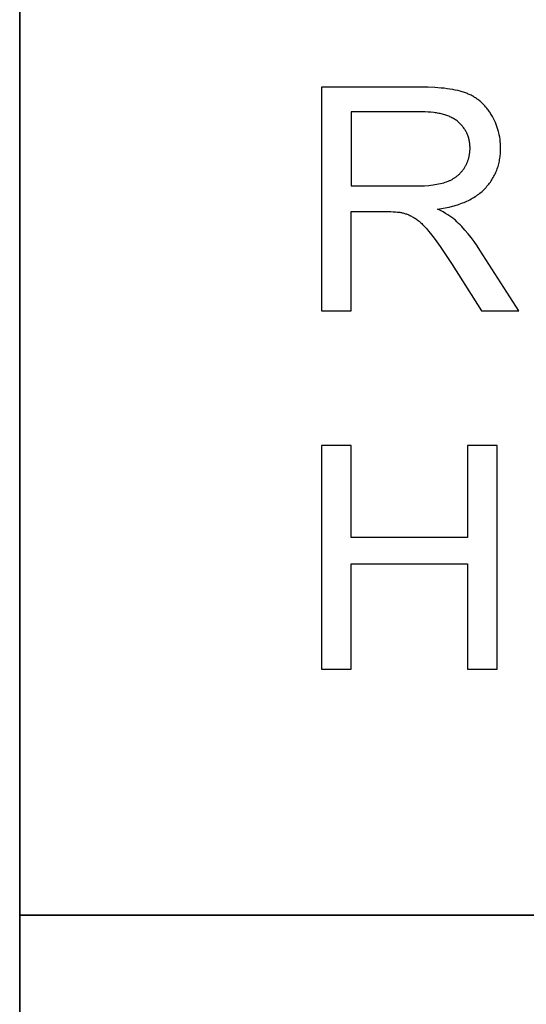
# Model space of a CAD drawing. Header units: millimetres. Extents: x -7950 to -6950, y 4408 to 5408.
# Tile 37 of 111: x -7144 to -7131, y 4455 to 4478. Entities that reach past the tile are written whole.
import ezdxf

# ---------------------------------------------------------------- set-up
doc = ezdxf.new("R2010")
doc.units = ezdxf.units.MM
doc.layers.add('SHOW Mini_Barndoor 002', color=7, linetype='Continuous', true_color=0x000000)

msp = doc.modelspace()

# ---------------------------------------------------------------- linework, layer by layer
at = {"layer": 'SHOW Mini_Barndoor 002', "color": 18, "lineweight": 35, "true_color": 0x000000}
msp.add_lwpolyline([(-6964.963, 4501.663), (-7143.505, 4501.663), (-7143.505, 4423.001), (-6964.963, 4423.001)], close=True, dxfattribs=at)
at = {"layer": 'SHOW Mini_Barndoor 002'}
for points in [[(-7133.978, 4476.668), (-7136.335, 4476.668)], [(-7136.335, 4476.668), (-7136.335, 4471.352)], [(-7133.582, 4473.77), (-7133.488, 4473.785), (-7133.397, 4473.801), (-7133.309, 4473.82), (-7133.225, 4473.841), (-7133.183, 4473.852), (-7133.143, 4473.864), (-7133.103, 4473.876), (-7133.065, 4473.889), (-7133.026, 4473.903), (-7132.989, 4473.917), (-7132.953, 4473.931), (-7132.917, 4473.946), (-7132.882, 4473.962), (-7132.848, 4473.978), (-7132.814, 4473.995), (-7132.782, 4474.012), (-7132.75, 4474.03), (-7132.719, 4474.049), (-7132.688, 4474.068), (-7132.659, 4474.087), (-7132.63, 4474.107), (-7132.602, 4474.128), (-7132.575, 4474.149), (-7132.549, 4474.171), (-7132.523, 4474.193), (-7132.498, 4474.216), (-7132.474, 4474.24), (-7132.451, 4474.264), (-7132.428, 4474.288), (-7132.407, 4474.313), (-7132.385, 4474.338), (-7132.365, 4474.363), (-7132.345, 4474.389), (-7132.326, 4474.415), (-7132.308, 4474.442), (-7132.291, 4474.469), (-7132.274, 4474.496), (-7132.258, 4474.523), (-7132.242, 4474.551), (-7132.228, 4474.58), (-7132.214, 4474.608), (-7132.201, 4474.637), (-7132.188, 4474.666), (-7132.176, 4474.696), (-7132.165, 4474.726), (-7132.155, 4474.756), (-7132.145, 4474.787), (-7132.136, 4474.818), (-7132.128, 4474.849), (-7132.12, 4474.881), (-7132.114, 4474.913), (-7132.108, 4474.946), (-7132.102, 4474.978), (-7132.098, 4475.011), (-7132.094, 4475.045), (-7132.09, 4475.079), (-7132.088, 4475.113), (-7132.086, 4475.147), (-7132.085, 4475.182), (-7132.085, 4475.217), (-7132.085, 4475.272), (-7132.088, 4475.326), (-7132.092, 4475.379), (-7132.098, 4475.432), (-7132.106, 4475.484), (-7132.116, 4475.536), (-7132.127, 4475.587), (-7132.133, 4475.612), (-7132.14, 4475.637), (-7132.147, 4475.662), (-7132.155, 4475.687), (-7132.163, 4475.712), (-7132.171, 4475.736), (-7132.18, 4475.76), (-7132.189, 4475.785), (-7132.199, 4475.809), (-7132.209, 4475.833), (-7132.22, 4475.857), (-7132.231, 4475.88), (-7132.254, 4475.927), (-7132.279, 4475.973), (-7132.306, 4476.019), (-7132.32, 4476.041), (-7132.334, 4476.063), (-7132.349, 4476.085), (-7132.363, 4476.106), (-7132.379, 4476.127), (-7132.394, 4476.147), (-7132.41, 4476.167), (-7132.426, 4476.186), (-7132.442, 4476.205), (-7132.459, 4476.224), (-7132.475, 4476.242), (-7132.493, 4476.26), (-7132.51, 4476.277), (-7132.528, 4476.294), (-7132.546, 4476.311), (-7132.564, 4476.327), (-7132.583, 4476.342), (-7132.602, 4476.357), (-7132.621, 4476.372), (-7132.64, 4476.386), (-7132.66, 4476.4), (-7132.68, 4476.414), (-7132.701, 4476.427), (-7132.721, 4476.439), (-7132.742, 4476.452), (-7132.763, 4476.463), (-7132.785, 4476.475), (-7132.807, 4476.485), (-7132.829, 4476.496), (-7132.851, 4476.506), (-7132.874, 4476.516), (-7132.897, 4476.525), (-7132.92, 4476.534), (-7132.945, 4476.542), (-7132.969, 4476.55), (-7132.995, 4476.558), (-7133.048, 4476.573), (-7133.103, 4476.587), (-7133.161, 4476.6), (-7133.222, 4476.612), (-7133.286, 4476.623), (-7133.352, 4476.632), (-7133.421, 4476.641), (-7133.492, 4476.648), (-7133.644, 4476.659), (-7133.805, 4476.666), (-7133.978, 4476.668)], [(-7133.949, 4476.08), (-7135.631, 4476.08)], [(-7135.631, 4476.08), (-7135.631, 4474.322)], [(-7134.119, 4474.322), (-7134.002, 4474.323), (-7133.891, 4474.328), (-7133.787, 4474.336), (-7133.737, 4474.341), (-7133.689, 4474.347), (-7133.643, 4474.353), (-7133.598, 4474.361), (-7133.555, 4474.369), (-7133.514, 4474.378), (-7133.474, 4474.387), (-7133.436, 4474.398), (-7133.4, 4474.409), (-7133.365, 4474.421), (-7133.331, 4474.434), (-7133.315, 4474.441), (-7133.299, 4474.448), (-7133.283, 4474.455), (-7133.267, 4474.463), (-7133.252, 4474.471), (-7133.237, 4474.479), (-7133.222, 4474.487), (-7133.208, 4474.495), (-7133.193, 4474.504), (-7133.179, 4474.513), (-7133.165, 4474.522), (-7133.152, 4474.532), (-7133.138, 4474.541), (-7133.125, 4474.551), (-7133.113, 4474.561), (-7133.1, 4474.571), (-7133.088, 4474.582), (-7133.076, 4474.593), (-7133.064, 4474.604), (-7133.052, 4474.615), (-7133.041, 4474.627), (-7133.03, 4474.638), (-7133.019, 4474.65), (-7133.009, 4474.662), (-7132.999, 4474.675), (-7132.989, 4474.688), (-7132.979, 4474.7), (-7132.97, 4474.714), (-7132.96, 4474.727), (-7132.951, 4474.74), (-7132.934, 4474.768), (-7132.918, 4474.796), (-7132.911, 4474.81), (-7132.903, 4474.824), (-7132.896, 4474.838), (-7132.889, 4474.853), (-7132.883, 4474.867), (-7132.877, 4474.881), (-7132.871, 4474.896), (-7132.865, 4474.91), (-7132.86, 4474.925), (-7132.855, 4474.94), (-7132.85, 4474.955), (-7132.845, 4474.969), (-7132.841, 4474.984), (-7132.837, 4474.999), (-7132.833, 4475.014), (-7132.83, 4475.03), (-7132.827, 4475.045), (-7132.824, 4475.06), (-7132.821, 4475.076), (-7132.819, 4475.091), (-7132.817, 4475.107), (-7132.815, 4475.122), (-7132.813, 4475.138), (-7132.812, 4475.154), (-7132.811, 4475.169), (-7132.81, 4475.185), (-7132.81, 4475.217), (-7132.81, 4475.241), (-7132.811, 4475.264), (-7132.812, 4475.287), (-7132.814, 4475.31), (-7132.817, 4475.332), (-7132.82, 4475.354), (-7132.823, 4475.376), (-7132.827, 4475.398), (-7132.832, 4475.419), (-7132.837, 4475.44), (-7132.842, 4475.461), (-7132.848, 4475.481), (-7132.855, 4475.502), (-7132.862, 4475.522), (-7132.87, 4475.541), (-7132.878, 4475.561), (-7132.887, 4475.58), (-7132.897, 4475.599), (-7132.906, 4475.618), (-7132.917, 4475.636), (-7132.928, 4475.655), (-7132.939, 4475.673), (-7132.951, 4475.69), (-7132.964, 4475.708), (-7132.977, 4475.725), (-7132.991, 4475.742), (-7133.005, 4475.758), (-7133.02, 4475.775), (-7133.035, 4475.791), (-7133.051, 4475.807), (-7133.067, 4475.822), (-7133.084, 4475.837), (-7133.101, 4475.852), (-7133.119, 4475.867), (-7133.138, 4475.881), (-7133.157, 4475.894), (-7133.177, 4475.907), (-7133.198, 4475.92), (-7133.219, 4475.932), (-7133.24, 4475.944), (-7133.263, 4475.955), (-7133.286, 4475.966), (-7133.309, 4475.976), (-7133.334, 4475.986), (-7133.359, 4475.995), (-7133.384, 4476.004), (-7133.41, 4476.012), (-7133.437, 4476.02), (-7133.464, 4476.027), (-7133.492, 4476.034), (-7133.521, 4476.04), (-7133.55, 4476.046), (-7133.58, 4476.052), (-7133.61, 4476.057), (-7133.641, 4476.061), (-7133.673, 4476.065), (-7133.738, 4476.072), (-7133.806, 4476.077), (-7133.876, 4476.08), (-7133.949, 4476.08)], [(-7135.631, 4474.322), (-7134.119, 4474.322)], [(-7135.631, 4471.352), (-7135.631, 4473.712)], [(-7135.631, 4473.712), (-7134.815, 4473.712)], [(-7134.815, 4473.712), (-7134.689, 4473.711), (-7134.633, 4473.709), (-7134.581, 4473.706), (-7134.535, 4473.702), (-7134.493, 4473.698), (-7134.474, 4473.696), (-7134.456, 4473.693), (-7134.439, 4473.69), (-7134.424, 4473.687)], [(-7134.424, 4473.687), (-7134.403, 4473.682), (-7134.383, 4473.676), (-7134.363, 4473.67), (-7134.342, 4473.663), (-7134.322, 4473.656), (-7134.302, 4473.648), (-7134.282, 4473.64), (-7134.262, 4473.632), (-7134.242, 4473.623), (-7134.222, 4473.613), (-7134.202, 4473.603), (-7134.182, 4473.592), (-7134.162, 4473.581), (-7134.142, 4473.57), (-7134.122, 4473.558), (-7134.103, 4473.546), (-7134.083, 4473.532), (-7134.063, 4473.518), (-7134.042, 4473.502), (-7134.021, 4473.485), (-7134, 4473.467), (-7133.979, 4473.448), (-7133.957, 4473.428), (-7133.935, 4473.406), (-7133.912, 4473.383), (-7133.889, 4473.359), (-7133.843, 4473.308), (-7133.795, 4473.251), (-7133.746, 4473.19), (-7133.639, 4473.049), (-7133.519, 4472.88), (-7133.238, 4472.458)], [(-7132.574, 4472.799), (-7132.644, 4472.902), (-7132.714, 4473.002), (-7132.786, 4473.097), (-7132.858, 4473.187), (-7132.931, 4473.274), (-7133.006, 4473.355), (-7133.044, 4473.395), (-7133.082, 4473.433), (-7133.12, 4473.47), (-7133.158, 4473.506), (-7133.177, 4473.522), (-7133.196, 4473.538), (-7133.217, 4473.555), (-7133.239, 4473.571), (-7133.262, 4473.588), (-7133.286, 4473.604), (-7133.311, 4473.621), (-7133.337, 4473.637), (-7133.392, 4473.67), (-7133.451, 4473.704), (-7133.515, 4473.737), (-7133.582, 4473.77)], [(-7131.649, 4471.352), (-7132.574, 4472.799)], [(-7133.238, 4472.458), (-7132.534, 4471.352)], [(-7136.335, 4471.352), (-7135.631, 4471.352)], [(-7132.534, 4471.352), (-7131.649, 4471.352)], [(-7135.631, 4468.156), (-7136.335, 4468.156)], [(-7136.335, 4468.156), (-7136.335, 4462.84)], [(-7135.631, 4465.973), (-7135.631, 4468.156)], [(-7132.164, 4468.156), (-7132.868, 4468.156)], [(-7132.868, 4468.156), (-7132.868, 4465.973)], [(-7132.164, 4462.84), (-7132.164, 4468.156)], [(-7132.868, 4465.973), (-7135.631, 4465.973)], [(-7135.631, 4462.84), (-7135.631, 4465.345)], [(-7135.631, 4465.345), (-7132.868, 4465.345)], [(-7132.868, 4465.345), (-7132.868, 4462.84)], [(-7136.335, 4462.84), (-7135.631, 4462.84)], [(-7132.868, 4462.84), (-7132.164, 4462.84)]]:
    msp.add_lwpolyline(points, dxfattribs=at)
at = {"layer": 'SHOW Mini_Barndoor 002', "color": 18, "lineweight": 35, "true_color": 0x000000}
msp.add_lwpolyline([(-7143.505, 4456.996), (-6964.963, 4456.996)], dxfattribs=at)

doc.saveas('drawing.dxf')
